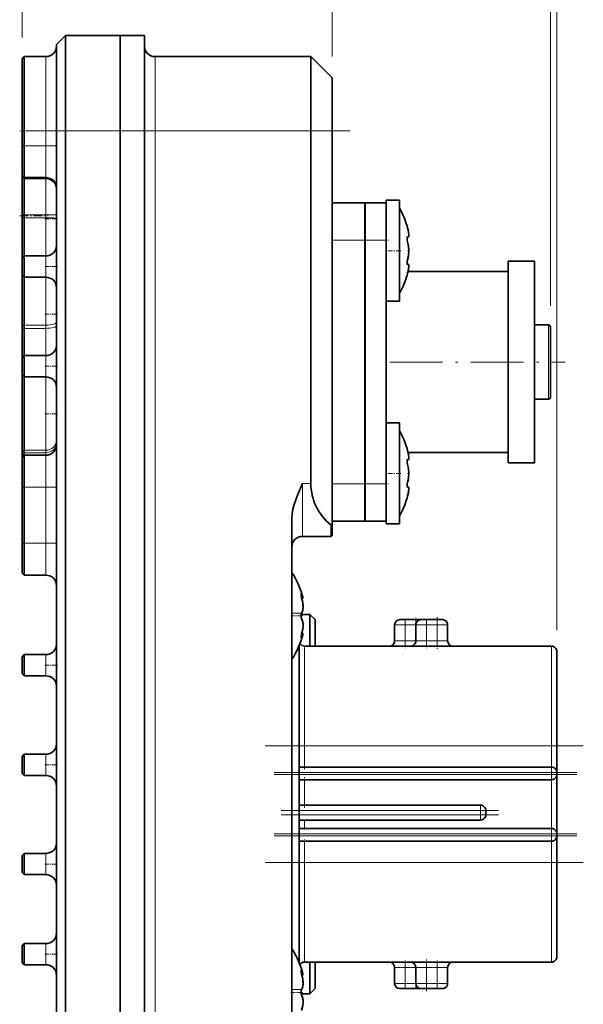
# Model space of a CAD drawing. Extents: x 5 to 415, y 5 to 296.
# Tile 31 of 46: x 240 to 293, y 147 to 240. Entities that reach past the tile are written whole.
import ezdxf

# ---------------------------------------------------------------- set-up
doc = ezdxf.new("R2010")
doc.units = 0
doc.linetypes.add('DASHDOT', pattern=[18.5, 12, -3, 0.5, -3])

msp = doc.modelspace()

# ---------------------------------------------------------------- linework, layer by layer
at = {"color": 7, "lineweight": 13}
for p, q in [((239.974915, 238.523941), (239.974915, 270.39209)), ((290.424896, 182.623947), (290.424896, 270.39209)), ((239.974915, 238.523941), (239.974915, 258.985382)), ((289.824921, 213.223938), (289.824921, 258.985382)), ((252.524902, 229.723938), (252.524902, 84.223946)), ((289.924896, 171.723938), (266.624908, 171.723938)), ((289.924896, 169.223938), (266.124908, 169.223938)), ((266.124908, 169.023941), (289.924896, 169.023941)), ((289.924896, 163.42395), (266.124908, 163.42395)), ((266.124908, 163.223938), (289.924896, 163.223938)), ((289.924896, 160.723938), (266.624908, 160.723938))]:
    msp.add_line(p, q, dxfattribs=at)
at = {"color": 7, "lineweight": 13, "ltscale": 0.249182}
msp.add_line((239.974915, 238.523941), (239.974915, 248.491211), dxfattribs=at)
at = {"color": 7, "lineweight": 13, "ltscale": 0.294182}
msp.add_line((269.224915, 236.723938), (269.224915, 248.491211), dxfattribs=at)
at = {"color": 7, "lineweight": 35, "ltscale": 0.030052}
msp.add_line((244.074905, 238.723938), (243.224915, 237.873947), dxfattribs=at)
at = {"color": 7, "lineweight": 35, "ltscale": 0.12875}
msp.add_line((249.224915, 238.723938), (244.074905, 238.723938), dxfattribs=at)
at = {"color": 7, "lineweight": 35, "ltscale": 0.225}
for p, q in [((244.074905, 238.723938), (244.074905, 229.723938)), ((249.224915, 238.723938), (249.224915, 229.723938)), ((249.224915, 238.723938), (249.224915, 229.723938)), ((251.524902, 238.723938), (251.524902, 229.723938))]:
    msp.add_line(p, q, dxfattribs=at)
at = {"color": 7, "lineweight": 35, "ltscale": 0.0575}
msp.add_line((249.224915, 238.723938), (251.524902, 238.723938), dxfattribs=at)
at = {"color": 7, "lineweight": 35, "ltscale": 0.20375}
msp.add_line((243.224915, 237.873947), (243.224915, 229.723938), dxfattribs=at)
at = {"color": 7, "lineweight": 35, "ltscale": 0.007071}
for p, q in [((239.974915, 236.523941), (240.174911, 236.723938)), ((239.974915, 225.523941), (240.174911, 225.323944)), ((239.974915, 225.42395), (240.174911, 225.223938)), ((239.974915, 217.723938), (240.174911, 217.92395)), ((239.974915, 216.123947), (240.174911, 215.92395)), ((239.974915, 208.323944), (240.174911, 208.523941)), ((239.974915, 206.723938), (240.174911, 206.523941)), ((239.974915, 198.92395), (240.174911, 199.123947)), ((239.974915, 188.023941), (240.174911, 187.823944)), ((239.974915, 180.123947), (240.174911, 180.323944)), ((239.974915, 178.523941), (240.174911, 178.323944)), ((239.974915, 170.723938), (240.174911, 170.92395)), ((239.974915, 169.123947), (240.174911, 168.92395)), ((239.974915, 161.373947), (240.174911, 161.573944)), ((239.974915, 159.773941), (240.174911, 159.573944)), ((239.974915, 152.873947), (240.174911, 153.073944)), ((239.974915, 151.273941), (240.174911, 151.073944))]:
    msp.add_line(p, q, dxfattribs=at)
at = {"color": 7, "lineweight": 35, "ltscale": 0.17}
msp.add_line((239.974915, 236.523941), (239.974915, 229.723938), dxfattribs=at)
at = {"color": 7, "lineweight": 35, "ltscale": 0.05125}
for p, q in [((242.224915, 236.723938), (240.174911, 236.723938)), ((240.174911, 225.323944), (242.224915, 225.323944)), ((242.224915, 225.223938), (240.174911, 225.223938)), ((240.174911, 217.92395), (242.224915, 217.92395)), ((240.174911, 215.92395), (242.224915, 215.92395)), ((240.174911, 208.523941), (242.224915, 208.523941)), ((240.174911, 206.523941), (242.224915, 206.523941)), ((240.174911, 199.123947), (242.224915, 199.123947)), ((240.174911, 187.823944), (242.224915, 187.823944)), ((240.174911, 180.323944), (242.224915, 180.323944)), ((240.174911, 178.323944), (242.224915, 178.323944)), ((240.174911, 170.92395), (242.224915, 170.92395)), ((240.174911, 168.92395), (242.224915, 168.92395)), ((240.174911, 161.573944), (242.224915, 161.573944)), ((240.174911, 159.573944), (242.224915, 159.573944)), ((240.174911, 153.073944), (242.224915, 153.073944)), ((240.174911, 151.073944), (242.224915, 151.073944))]:
    msp.add_line(p, q, dxfattribs=at)
at = {"color": 7, "lineweight": 35, "ltscale": 0.175}
for p, q in [((240.174911, 236.723938), (240.174911, 229.723938)), ((267.224915, 236.723938), (267.224915, 229.723938))]:
    msp.add_line(p, q, dxfattribs=at)
at = {"color": 7, "lineweight": 13, "ltscale": 0.175}
for p, q in [((242.224915, 236.723938), (242.224915, 229.723938)), ((252.524902, 236.723938), (252.524902, 229.723938))]:
    msp.add_line(p, q, dxfattribs=at)
at = {"color": 7, "lineweight": 35, "ltscale": 0.3675}
msp.add_line((267.224915, 236.723938), (252.524902, 236.723938), dxfattribs=at)
at = {"color": 7, "lineweight": 35, "ltscale": 0.070711}
msp.add_line((269.224915, 234.723938), (267.224915, 236.723938), dxfattribs=at)
at = {"color": 7, "lineweight": 35, "ltscale": 0.125}
msp.add_line((269.224915, 234.723938), (269.224915, 229.723938), dxfattribs=at)
at = {"color": 7, "linetype": 'DASHDOT', "lineweight": 13, "ltscale": 0.0675}
for p, q in [((242.449905, 229.723938), (239.749908, 229.723938)), ((239.749908, 221.723938), (242.449905, 221.723938))]:
    msp.add_line(p, q, dxfattribs=at)
at = {"color": 7, "lineweight": 13, "ltscale": 0.005}
for p, q in [((239.974915, 229.723938), (240.174911, 229.723938)), ((239.974915, 228.323944), (240.174911, 228.323944)), ((239.974915, 221.790314), (240.174911, 221.79213)), ((239.974915, 196.123947), (240.174911, 196.123947)), ((239.974915, 190.823944), (240.174911, 190.823944)), ((289.924896, 169.023941), (289.924896, 169.223938)), ((289.924896, 163.223938), (289.924896, 163.42395))]:
    msp.add_line(p, q, dxfattribs=at)
at = {"color": 7, "lineweight": 35, "ltscale": 0.035}
for p, q in [((239.974915, 228.323944), (239.974915, 229.723938)), ((240.174911, 228.323944), (240.174911, 229.723938))]:
    msp.add_line(p, q, dxfattribs=at)
at = {"color": 7, "lineweight": 13, "ltscale": 0.05125}
for p, q in [((242.224915, 229.723938), (240.174911, 229.723938)), ((240.174911, 228.323944), (242.224915, 228.323944)), ((242.224915, 225.282776), (240.174911, 225.282776)), ((242.224915, 221.79213), (240.174911, 221.79213)), ((242.224915, 221.519394), (240.174911, 221.519394)), ((242.224915, 211.407822), (240.174911, 211.407822)), ((240.174911, 211.098145), (242.224915, 211.098145)), ((240.174911, 199.606293), (242.224915, 199.606293)), ((240.174911, 199.371002), (242.224915, 199.371002)), ((240.174911, 196.123947), (242.224915, 196.123947)), ((240.174911, 190.823944), (242.224915, 190.823944))]:
    msp.add_line(p, q, dxfattribs=at)
at = {"color": 7, "lineweight": 13, "ltscale": 0.035}
msp.add_line((242.224915, 229.723938), (242.224915, 228.323944), dxfattribs=at)
at = {"color": 7, "lineweight": 13, "ltscale": 0.025}
for p, q in [((242.224915, 229.723938), (243.224915, 229.723938)), ((252.524902, 229.723938), (251.524902, 229.723938)), ((242.224915, 228.323944), (243.224915, 228.323944)), ((242.224915, 217.92395), (242.224915, 216.92395)), ((242.224915, 216.92395), (242.224915, 215.92395)), ((242.224915, 208.523941), (242.224915, 207.523941)), ((242.224915, 207.523941), (242.224915, 206.523941)), ((242.224915, 196.123947), (243.224915, 196.123947)), ((242.224915, 190.823944), (243.224915, 190.823944)), ((276.124908, 183.123947), (275.124908, 183.123947)), ((276.124908, 183.123947), (277.124908, 183.123947)), ((278.124908, 183.123947), (277.124908, 183.123947)), ((278.124908, 183.123947), (279.124908, 183.123947)), ((280.124908, 183.123947), (279.124908, 183.123947)), ((276.124908, 181.623947), (275.124908, 181.623947)), ((276.124908, 181.623947), (277.124908, 181.623947)), ((278.124908, 181.623947), (277.124908, 181.623947)), ((278.124908, 181.623947), (279.124908, 181.623947)), ((280.124908, 181.623947), (279.124908, 181.623947)), ((242.224915, 180.323944), (242.224915, 179.323944)), ((242.224915, 179.323944), (242.224915, 178.323944)), ((242.224915, 170.92395), (242.224915, 169.92395)), ((242.224915, 169.92395), (242.224915, 168.92395)), ((242.224915, 161.573944), (242.224915, 160.573944)), ((242.224915, 160.573944), (242.224915, 159.573944)), ((242.224915, 153.073944), (242.224915, 152.073944)), ((242.224915, 152.073944), (242.224915, 151.073944)), ((275.124908, 150.823944), (276.124908, 150.823944)), ((277.124908, 150.823944), (276.124908, 150.823944)), ((277.124908, 150.823944), (278.124908, 150.823944)), ((279.124908, 150.823944), (278.124908, 150.823944)), ((279.124908, 150.823944), (280.124908, 150.823944)), ((275.124908, 149.323944), (276.124908, 149.323944)), ((277.124908, 149.323944), (276.124908, 149.323944)), ((277.124908, 149.323944), (278.124908, 149.323944)), ((279.124908, 149.323944), (278.124908, 149.323944)), ((279.124908, 149.323944), (280.124908, 149.323944))]:
    msp.add_line(p, q, dxfattribs=at)
at = {"color": 7, "linetype": 'DASHDOT', "lineweight": 13, "ltscale": 0.249}
msp.add_line((252.354904, 229.723938), (242.394913, 229.723938), dxfattribs=at)
at = {"color": 7, "lineweight": 35}
for p, q in [((243.224915, 229.723938), (243.224915, 84.223946)), ((244.074905, 229.723938), (244.074905, 84.223946)), ((249.224915, 84.223946), (249.224915, 229.723938)), ((249.224915, 84.223946), (249.224915, 229.723938)), ((251.524902, 84.223946), (251.524902, 229.723938)), ((267.224915, 196.473938), (267.224915, 229.723938)), ((269.224915, 192.59967), (269.224915, 229.723938)), ((272.324921, 196.42395), (272.324921, 219.42395)), ((272.3349, 196.42395), (272.3349, 219.42395)), ((265.424896, 139.290573), (265.424896, 193.157318)), ((289.924896, 181.123947), (266.624908, 181.123947)), ((289.924896, 169.723938), (266.124908, 169.723938)), ((266.124908, 168.523941), (289.924896, 168.523941)), ((289.924896, 163.92395), (266.124908, 163.92395)), ((266.124908, 162.723938), (289.924896, 162.723938)), ((289.924896, 151.323944), (266.624908, 151.323944))]:
    msp.add_line(p, q, dxfattribs=at)
at = {"color": 7, "lineweight": 13, "ltscale": 0.02125}
msp.add_line((244.074905, 229.723938), (243.224915, 229.723938), dxfattribs=at)
at = {"color": 7, "lineweight": 13, "ltscale": 0.12875}
msp.add_line((249.224915, 229.723938), (244.074905, 229.723938), dxfattribs=at)
at = {"color": 7, "lineweight": 13, "ltscale": 0.0575}
msp.add_line((249.224915, 229.723938), (251.524902, 229.723938), dxfattribs=at)
at = {"color": 7, "linetype": 'DASHDOT', "lineweight": 13}
for p, q in [((270.894958, 229.723938), (250.854355, 229.723938)), ((292.924896, 171.723938), (262.924896, 171.723938)), ((292.304962, 169.223938), (263.744354, 169.223938)), ((263.744904, 169.023941), (292.304901, 169.023941)), ((284.934967, 165.623947), (264.414368, 165.623947)), ((264.414917, 165.223938), (284.934906, 165.223938)), ((292.304962, 163.42395), (263.744354, 163.42395)), ((263.744904, 163.223938), (292.304901, 163.223938)), ((292.924896, 160.723938), (262.924927, 160.723938))]:
    msp.add_line(p, q, dxfattribs=at)
at = {"color": 7, "lineweight": 13, "ltscale": 0.3675}
msp.add_line((267.224915, 229.723938), (252.524902, 229.723938), dxfattribs=at)
at = {"color": 7, "lineweight": 13, "ltscale": 0.05}
for p, q in [((269.224915, 229.723938), (267.224915, 229.723938)), ((272.3349, 219.42395), (274.3349, 219.42395)), ((272.3349, 196.42395), (274.3349, 196.42395)), ((266.624908, 169.723938), (266.624908, 171.723938)), ((289.924896, 171.723938), (289.924896, 169.723938)), ((266.624908, 160.723938), (266.624908, 162.723938)), ((289.924896, 162.723938), (289.924896, 160.723938))]:
    msp.add_line(p, q, dxfattribs=at)
at = {"color": 7, "linetype": 'DASHDOT', "lineweight": 13, "ltscale": 0.006}
for p, q in [((239.95491, 228.323944), (240.194916, 228.323944)), ((239.95491, 216.92395), (240.194916, 216.92395)), ((239.95491, 207.523941), (240.194916, 207.523941)), ((239.95491, 196.123947), (240.194916, 196.123947)), ((239.95491, 190.823944), (240.194916, 190.823944)), ((239.95491, 179.323944), (240.194916, 179.323944)), ((239.95491, 169.92395), (240.194916, 169.92395)), ((239.95491, 160.573944), (240.194916, 160.573944)), ((239.95491, 152.073944), (240.194916, 152.073944))]:
    msp.add_line(p, q, dxfattribs=at)
at = {"color": 7, "lineweight": 35, "ltscale": 0.07}
for p, q in [((239.974915, 228.323944), (239.974915, 225.523941)), ((239.974915, 198.92395), (239.974915, 196.123947)), ((239.974915, 190.823944), (239.974915, 188.023941))]:
    msp.add_line(p, q, dxfattribs=at)
at = {"color": 7, "lineweight": 35, "ltscale": 0.075}
for p, q in [((240.174911, 228.323944), (240.174911, 225.323944)), ((240.174911, 199.123947), (240.174911, 196.123947)), ((240.174911, 190.823944), (240.174911, 187.823944)), ((267.124908, 184.123947), (267.124908, 181.123947)), ((267.124908, 151.323944), (267.124908, 148.323944))]:
    msp.add_line(p, q, dxfattribs=at)
at = {"color": 7, "lineweight": 13, "ltscale": 0.075}
for p, q in [((242.224915, 228.323944), (242.224915, 225.323944)), ((242.224915, 199.123947), (242.224915, 196.123947)), ((242.224915, 190.823944), (242.224915, 187.823944))]:
    msp.add_line(p, q, dxfattribs=at)
at = {"color": 7, "lineweight": 35, "ltscale": 0.001088}
msp.add_line((239.974915, 225.523941), (239.974915, 225.480408), dxfattribs=at)
at = {"color": 7, "lineweight": 13, "ltscale": 0.007029}
msp.add_line((239.974915, 225.480408), (240.174911, 225.282776), dxfattribs=at)
at = {"color": 7, "lineweight": 35, "ltscale": 0.001411}
msp.add_line((239.974915, 225.480408), (239.974915, 225.42395), dxfattribs=at)
at = {"color": 7, "lineweight": 35, "ltscale": 0.090854}
msp.add_line((239.974915, 225.424454), (239.974915, 221.790314), dxfattribs=at)
at = {"color": 7, "lineweight": 35, "ltscale": 0.001029}
msp.add_line((240.174911, 225.323944), (240.174911, 225.282776), dxfattribs=at)
at = {"color": 7, "lineweight": 35, "ltscale": 0.001471}
msp.add_line((240.174911, 225.282776), (240.174911, 225.223938), dxfattribs=at)
at = {"color": 7, "lineweight": 35, "ltscale": 0.085795}
msp.add_line((240.174911, 225.223938), (240.174911, 221.79213), dxfattribs=at)
at = {"color": 7, "lineweight": 13, "ltscale": 0.001029}
msp.add_line((242.224915, 225.323944), (242.224915, 225.282776), dxfattribs=at)
at = {"color": 7, "lineweight": 13, "ltscale": 0.001471}
msp.add_line((242.224915, 225.282776), (242.224915, 225.223938), dxfattribs=at)
at = {"color": 7, "lineweight": 13, "ltscale": 0.08579}
msp.add_line((242.224915, 225.22374), (242.224915, 221.79213), dxfattribs=at)
at = {"color": 7, "lineweight": 35, "ltscale": 0.0775}
for p, q in [((269.224915, 222.92395), (272.324921, 222.92395)), ((269.224915, 192.92395), (272.324921, 192.92395))]:
    msp.add_line(p, q, dxfattribs=at)
at = {"color": 7, "lineweight": 35, "ltscale": 0.0875}
for p, q in [((272.324921, 219.42395), (272.324921, 222.92395)), ((272.3349, 219.42395), (272.3349, 222.92395)), ((272.324921, 192.92395), (272.324921, 196.42395)), ((272.3349, 192.92395), (272.3349, 196.42395))]:
    msp.add_line(p, q, dxfattribs=at)
at = {"color": 7, "lineweight": 35, "ltscale": 0.05}
for p, q in [((272.3349, 222.92395), (274.3349, 222.92395)), ((272.3349, 192.92395), (274.3349, 192.92395))]:
    msp.add_line(p, q, dxfattribs=at)
at = {"color": 7, "lineweight": 35, "ltscale": 0.155879}
msp.add_line((274.3349, 223.17395), (274.3349, 216.938782), dxfattribs=at)
at = {"color": 7, "lineweight": 35, "ltscale": 0.03125}
for p, q in [((275.5849, 223.17395), (274.3349, 223.17395)), ((275.5849, 213.67395), (274.3349, 213.67395)), ((275.5849, 202.17395), (274.3349, 202.17395)), ((275.5849, 192.67395), (274.3349, 192.67395))]:
    msp.add_line(p, q, dxfattribs=at)
at = {"color": 7, "lineweight": 35, "ltscale": 0.071309}
msp.add_line((274.3349, 220.071594), (274.3349, 222.92395), dxfattribs=at)
at = {"color": 7, "lineweight": 35, "ltscale": 0.222963}
for p, q in [((275.5849, 223.17395), (275.5849, 214.255432)), ((275.5849, 202.17395), (275.5849, 193.255432))]:
    msp.add_line(p, q, dxfattribs=at)
at = {"color": 7, "linetype": 'DASHDOT', "lineweight": 13, "ltscale": 0.006015}
for p, q in [((240.194962, 221.823944), (239.954361, 221.823944)), ((240.194962, 221.42395), (239.954361, 221.42395)), ((240.194962, 212.42395), (239.954361, 212.42395)), ((240.194962, 203.023941), (239.954361, 203.023941))]:
    msp.add_line(p, q, dxfattribs=at)
at = {"color": 7, "lineweight": 35, "ltscale": 0.006636}
msp.add_line((239.974915, 221.790314), (239.974915, 221.524857), dxfattribs=at)
at = {"color": 7, "lineweight": 13, "ltscale": 0.005002}
msp.add_line((239.974915, 221.524857), (240.174911, 221.519394), dxfattribs=at)
at = {"color": 7, "lineweight": 35, "ltscale": 0.095023}
msp.add_line((239.974915, 221.524857), (239.974915, 217.723938), dxfattribs=at)
at = {"color": 7, "lineweight": 35, "ltscale": 0.006818}
msp.add_line((240.174911, 221.79213), (240.174911, 221.519394), dxfattribs=at)
at = {"color": 7, "lineweight": 35, "ltscale": 0.089886}
msp.add_line((240.174911, 221.519394), (240.174911, 217.92395), dxfattribs=at)
at = {"color": 7, "linetype": 'DASHDOT', "lineweight": 13, "ltscale": 0.03}
for p, q in [((242.124908, 221.42395), (243.324905, 221.42395)), ((242.124908, 216.92395), (243.324905, 216.92395)), ((242.124908, 212.42395), (243.324905, 212.42395)), ((242.124908, 207.523941), (243.324905, 207.523941)), ((242.124908, 203.023941), (243.324905, 203.023941)), ((276.024902, 183.123947), (277.224915, 183.123947)), ((278.024902, 183.123947), (279.224915, 183.123947)), ((276.024902, 181.623947), (277.224915, 181.623947)), ((278.024902, 181.623947), (279.224915, 181.623947)), ((242.124908, 179.323944), (243.324905, 179.323944)), ((242.124908, 169.92395), (243.324905, 169.92395)), ((242.124908, 160.573944), (243.324905, 160.573944)), ((242.124908, 152.073944), (243.324905, 152.073944))]:
    msp.add_line(p, q, dxfattribs=at)
at = {"color": 7, "lineweight": 13, "ltscale": 0.006818}
msp.add_line((242.224915, 221.79213), (242.224915, 221.519394), dxfattribs=at)
at = {"color": 7, "lineweight": 13, "ltscale": 0.089886}
msp.add_line((242.224915, 221.519394), (242.224915, 217.92395), dxfattribs=at)
at = {"color": 7, "lineweight": 35, "ltscale": 0.005037}
for p, q in [((276.292603, 220.76297), (276.343903, 220.568146)), ((276.292603, 199.76297), (276.343903, 199.568146))]:
    msp.add_line(p, q, dxfattribs=at)
at = {"color": 7, "lineweight": 35, "ltscale": 0.002418}
for p, q in [((276.343903, 220.568146), (276.319336, 220.661682)), ((276.343903, 199.568146), (276.319336, 199.661682))]:
    msp.add_line(p, q, dxfattribs=at)
at = {"color": 7, "lineweight": 13, "ltscale": 0.0775}
for p, q in [((269.224915, 219.42395), (272.324921, 219.42395)), ((269.224915, 196.42395), (272.324921, 196.42395))]:
    msp.add_line(p, q, dxfattribs=at)
at = {"color": 7, "linetype": 'DASHDOT', "lineweight": 13, "ltscale": 0.06}
for p, q in [((272.134918, 219.42395), (274.534912, 219.42395)), ((272.134918, 196.42395), (274.534912, 196.42395)), ((277.124908, 181.42395), (277.124908, 183.823944)), ((266.624908, 169.523941), (266.624908, 171.92395)), ((266.624908, 160.523941), (266.624908, 162.92395))]:
    msp.add_line(p, q, dxfattribs=at)
at = {"color": 7, "linetype": 'DASHDOT', "lineweight": 13, "ltscale": 0.001765}
for p, q in [((276.279205, 219.453461), (276.349792, 219.453461)), ((276.279205, 198.453461), (276.349792, 198.453461))]:
    msp.add_line(p, q, dxfattribs=at)
at = {"color": 7, "lineweight": 35, "ltscale": 0.002478}
for p, q in [((276.303223, 219.698395), (276.402344, 219.698395)), ((276.303223, 217.14949), (276.402344, 217.14949)), ((276.303223, 198.698395), (276.402344, 198.698395)), ((276.303223, 196.14949), (276.402344, 196.14949))]:
    msp.add_line(p, q, dxfattribs=at)
at = {"color": 7, "lineweight": 13, "ltscale": 0.000671}
for p, q in [((276.317047, 219.727036), (276.343903, 219.727036)), ((276.317047, 217.12085), (276.343903, 217.12085)), ((276.317047, 198.727036), (276.343903, 198.727036)), ((276.317047, 196.12085), (276.343903, 196.12085))]:
    msp.add_line(p, q, dxfattribs=at)
at = {"color": 7, "linetype": 'DASHDOT', "lineweight": 13, "ltscale": 0.037515}
for p, q in [((275.709961, 218.42395), (274.209351, 218.42395)), ((275.709961, 197.42395), (274.209351, 197.42395))]:
    msp.add_line(p, q, dxfattribs=at)
at = {"color": 7, "linetype": 'DASHDOT', "lineweight": 13, "ltscale": 0.004015}
for p, q in [((276.330536, 218.42395), (276.49115, 218.42395)), ((276.330536, 197.42395), (276.49115, 197.42395))]:
    msp.add_line(p, q, dxfattribs=at)
at = {"color": 7, "lineweight": 35, "ltscale": 0.02}
for p, q in [((239.974915, 217.723938), (239.974915, 216.92395)), ((239.974915, 216.92395), (239.974915, 216.123947)), ((239.974915, 208.323944), (239.974915, 207.523941)), ((239.974915, 207.523941), (239.974915, 206.723938)), ((239.974915, 180.123947), (239.974915, 179.323944)), ((239.974915, 179.323944), (239.974915, 178.523941)), ((239.974915, 170.723938), (239.974915, 169.92395)), ((239.974915, 169.92395), (239.974915, 169.123947)), ((239.974915, 161.373947), (239.974915, 160.573944)), ((239.974915, 160.573944), (239.974915, 159.773941)), ((239.974915, 152.873947), (239.974915, 152.073944)), ((239.974915, 152.073944), (239.974915, 151.273941))]:
    msp.add_line(p, q, dxfattribs=at)
at = {"color": 7, "lineweight": 35, "ltscale": 0.025}
for p, q in [((240.174911, 217.92395), (240.174911, 216.92395)), ((240.174911, 216.92395), (240.174911, 215.92395)), ((240.174911, 208.523941), (240.174911, 207.523941)), ((240.174911, 207.523941), (240.174911, 206.523941)), ((276.124908, 183.623947), (277.124908, 183.623947)), ((278.124908, 183.623947), (279.124908, 183.623947)), ((240.174911, 180.323944), (240.174911, 179.323944)), ((240.174911, 179.323944), (240.174911, 178.323944)), ((240.174911, 170.92395), (240.174911, 169.92395)), ((240.174911, 169.92395), (240.174911, 168.92395)), ((240.174911, 161.573944), (240.174911, 160.573944)), ((240.174911, 160.573944), (240.174911, 159.573944)), ((240.174911, 153.073944), (240.174911, 152.073944)), ((240.174911, 152.073944), (240.174911, 151.073944)), ((277.124908, 148.823944), (276.124908, 148.823944)), ((279.124908, 148.823944), (278.124908, 148.823944))]:
    msp.add_line(p, q, dxfattribs=at)
at = {"color": 7, "linetype": 'DASHDOT', "lineweight": 13, "ltscale": 0.001815}
for p, q in [((276.277374, 217.39444), (276.349976, 217.39444)), ((276.277374, 196.39444), (276.349976, 196.39444))]:
    msp.add_line(p, q, dxfattribs=at)
at = {"color": 7, "lineweight": 35, "ltscale": 0.029074}
for p, q in [((285.824921, 216.260986), (285.824921, 217.42395)), ((288.324921, 216.260986), (288.324921, 217.42395))]:
    msp.add_line(p, q, dxfattribs=at)
at = {"color": 7, "lineweight": 35, "ltscale": 0.0625}
for p, q in [((285.824921, 217.42395), (288.324921, 217.42395)), ((285.824921, 198.42395), (288.324921, 198.42395)), ((267.624908, 183.623947), (267.624908, 181.123947)), ((290.424896, 171.723938), (290.424896, 169.223938)), ((290.424896, 163.223938), (290.424896, 160.723938)), ((267.624908, 151.323944), (267.624908, 148.823944))]:
    msp.add_line(p, q, dxfattribs=at)
at = {"color": 7, "lineweight": 35, "ltscale": 0.450552}
msp.add_line((274.3349, 198.921158), (274.3349, 216.943253), dxfattribs=at)
at = {"color": 7, "lineweight": 35, "ltscale": 0.002479}
for p, q in [((276.303223, 217.14949), (276.402374, 217.14949)), ((276.303223, 196.14949), (276.402374, 196.14949))]:
    msp.add_line(p, q, dxfattribs=at)
at = {"color": 7, "lineweight": 35, "ltscale": 0.235985}
for p, q in [((276.385529, 216.448944), (285.824921, 216.448944)), ((276.385529, 199.398941), (285.824921, 199.398941))]:
    msp.add_line(p, q, dxfattribs=at)
at = {"color": 7, "lineweight": 35, "ltscale": 0.119355}
msp.add_line((239.974915, 216.123947), (239.974915, 211.349747), dxfattribs=at)
at = {"color": 7, "lineweight": 35, "ltscale": 0.112903}
msp.add_line((240.174911, 215.92395), (240.174911, 211.407822), dxfattribs=at)
at = {"color": 7, "lineweight": 13, "ltscale": 0.112903}
msp.add_line((242.224915, 215.92395), (242.224915, 211.407822), dxfattribs=at)
at = {"color": 7, "linetype": 'DASHDOT', "lineweight": 13, "ltscale": 0.001538}
for p, q in [((276.287506, 216.364914), (276.34903, 216.364914)), ((276.287506, 195.364914), (276.34903, 195.364914))]:
    msp.add_line(p, q, dxfattribs=at)
at = {"color": 7, "lineweight": 35, "ltscale": 0.005034}
for p, q in [((276.343903, 216.279739), (276.292633, 216.085022)), ((276.343903, 195.279739), (276.292633, 195.085022))]:
    msp.add_line(p, q, dxfattribs=at)
at = {"color": 7, "lineweight": 35, "ltscale": 0.445926}
for p, q in [((285.824921, 198.42395), (285.824921, 216.260986)), ((288.324921, 198.42395), (288.324921, 216.260986))]:
    msp.add_line(p, q, dxfattribs=at)
at = {"color": 7, "lineweight": 35, "ltscale": 0.014537}
for p, q in [((275.5849, 214.255432), (275.5849, 213.67395)), ((275.5849, 193.255432), (275.5849, 192.67395))]:
    msp.add_line(p, q, dxfattribs=at)
at = {"color": 7, "lineweight": 13, "ltscale": 0.005206}
msp.add_line((239.974915, 211.349747), (240.174911, 211.407822), dxfattribs=at)
at = {"color": 7, "lineweight": 35, "ltscale": 0.007613}
msp.add_line((239.974915, 211.349747), (239.974915, 211.045242), dxfattribs=at)
at = {"color": 7, "lineweight": 13, "ltscale": 0.005172}
msp.add_line((239.974915, 211.045242), (240.174911, 211.098145), dxfattribs=at)
at = {"color": 7, "lineweight": 35, "ltscale": 0.068032}
msp.add_line((239.974915, 211.045242), (239.974915, 208.323944), dxfattribs=at)
at = {"color": 7, "lineweight": 35, "ltscale": 0.007742}
msp.add_line((240.174911, 211.407822), (240.174911, 211.098145), dxfattribs=at)
at = {"color": 7, "lineweight": 35, "ltscale": 0.064355}
msp.add_line((240.174911, 211.098145), (240.174911, 208.523941), dxfattribs=at)
at = {"color": 7, "lineweight": 13, "ltscale": 0.007742}
msp.add_line((242.224915, 211.407822), (242.224915, 211.098145), dxfattribs=at)
at = {"color": 7, "lineweight": 13, "ltscale": 0.064355}
msp.add_line((242.224915, 211.098145), (242.224915, 208.523941), dxfattribs=at)
at = {"color": 7, "lineweight": 35, "ltscale": 0.0325}
for p, q in [((289.624908, 211.42395), (288.324921, 211.42395)), ((289.624908, 204.42395), (288.324921, 204.42395))]:
    msp.add_line(p, q, dxfattribs=at)
at = {"color": 7, "lineweight": 13, "ltscale": 0.164289}
msp.add_line((289.624908, 211.42395), (289.624908, 204.852402), dxfattribs=at)
at = {"color": 7, "lineweight": 35, "ltscale": 0.1549}
msp.add_line((289.824921, 211.223938), (289.824921, 205.027924), dxfattribs=at)
at = {"color": 7, "linetype": 'DASHDOT', "lineweight": 13, "ltscale": 0.413086}
msp.add_line((274.678436, 207.92395), (291.201874, 207.92395), dxfattribs=at)
at = {"color": 7, "lineweight": 35, "ltscale": 0.182823}
msp.add_line((239.974915, 206.723938), (239.974915, 199.411011), dxfattribs=at)
at = {"color": 7, "lineweight": 35, "ltscale": 0.172941}
msp.add_line((240.174911, 206.523941), (240.174911, 199.606293), dxfattribs=at)
at = {"color": 7, "lineweight": 13, "ltscale": 0.172941}
msp.add_line((242.224915, 206.523941), (242.224915, 199.606293), dxfattribs=at)
at = {"color": 7, "lineweight": 13, "ltscale": 0.010711}
msp.add_line((289.624908, 204.852402), (289.624908, 204.42395), dxfattribs=at)
at = {"color": 7, "lineweight": 35, "ltscale": 0.010099}
msp.add_line((289.824921, 205.027924), (289.824921, 204.623947), dxfattribs=at)
at = {"color": 7, "lineweight": 13, "ltscale": 0.006988}
msp.add_line((239.974915, 199.411011), (240.174911, 199.606293), dxfattribs=at)
at = {"color": 7, "lineweight": 35, "ltscale": 0.005647}
msp.add_line((239.974915, 199.411011), (239.974915, 199.18512), dxfattribs=at)
at = {"color": 7, "lineweight": 13, "ltscale": 0.006826}
msp.add_line((239.974915, 199.18512), (240.174911, 199.371002), dxfattribs=at)
at = {"color": 7, "lineweight": 35, "ltscale": 0.006529}
msp.add_line((239.974915, 199.18512), (239.974915, 198.92395), dxfattribs=at)
at = {"color": 7, "lineweight": 35, "ltscale": 0.005882}
msp.add_line((240.174911, 199.606293), (240.174911, 199.371002), dxfattribs=at)
at = {"color": 7, "lineweight": 35, "ltscale": 0.006176}
msp.add_line((240.174911, 199.371002), (240.174911, 199.123947), dxfattribs=at)
at = {"color": 7, "lineweight": 13, "ltscale": 0.005882}
msp.add_line((242.224915, 199.606293), (242.224915, 199.371002), dxfattribs=at)
at = {"color": 7, "lineweight": 13, "ltscale": 0.006176}
msp.add_line((242.224915, 199.371002), (242.224915, 199.123947), dxfattribs=at)
at = {"color": 7, "lineweight": 35, "ltscale": 0.141711}
msp.add_line((274.3349, 198.923889), (274.3349, 193.255432), dxfattribs=at)
at = {"color": 7, "lineweight": 35, "ltscale": 0.1325}
for p, q in [((239.974915, 190.823944), (239.974915, 196.123947)), ((240.174911, 190.823944), (240.174911, 196.123947))]:
    msp.add_line(p, q, dxfattribs=at)
at = {"color": 7, "lineweight": 13, "ltscale": 0.1325}
msp.add_line((242.224915, 196.123947), (242.224915, 190.823944), dxfattribs=at)
at = {"color": 7, "lineweight": 13, "ltscale": 0.125}
msp.add_line((266.424896, 196.473938), (266.424896, 191.473938), dxfattribs=at)
at = {"color": 7, "lineweight": 13, "ltscale": 0.02}
for p, q in [((267.224915, 196.473938), (266.424896, 196.473938)), ((266.624908, 163.92395), (266.624908, 164.723938))]:
    msp.add_line(p, q, dxfattribs=at)
at = {"color": 7, "lineweight": 35, "ltscale": 0.07142}
msp.add_line((274.3349, 192.92395), (274.3349, 195.780746), dxfattribs=at)
at = {"color": 7, "lineweight": 35, "ltscale": 0.002781}
msp.add_line((269.224915, 192.59967), (269.124908, 192.550934), dxfattribs=at)
at = {"color": 7, "lineweight": 35, "ltscale": 0.026925}
msp.add_line((269.124908, 192.550934), (269.124908, 191.473938), dxfattribs=at)
at = {"color": 7, "lineweight": 35, "ltscale": 0.025643}
msp.add_line((269.224915, 192.59967), (269.224915, 191.573944), dxfattribs=at)
at = {"color": 7, "lineweight": 35, "ltscale": 0.007764}
msp.add_line((274.3349, 192.984528), (274.3349, 192.67395), dxfattribs=at)
at = {"color": 7, "lineweight": 35, "ltscale": 0.0675}
msp.add_line((269.124908, 191.473938), (266.424896, 191.473938), dxfattribs=at)
at = {"color": 7, "lineweight": 35, "ltscale": 0.003536}
msp.add_line((269.124908, 191.473938), (269.224915, 191.573944), dxfattribs=at)
at = {"color": 7, "linetype": 'DASHDOT', "lineweight": 13, "ltscale": 0.001805}
for p, q in [((266.282623, 185.757111), (266.354828, 185.757111)), ((266.282623, 150.257111), (266.354828, 150.257111))]:
    msp.add_line(p, q, dxfattribs=at)
at = {"color": 7, "lineweight": 13, "ltscale": 0.001393}
for p, q in [((266.293091, 185.964233), (266.348816, 185.964233)), ((266.293091, 181.983643), (266.348816, 181.983643)), ((266.293091, 150.464233), (266.348816, 150.464233))]:
    msp.add_line(p, q, dxfattribs=at)
at = {"color": 7, "lineweight": 35, "ltscale": 0.008798}
for p, q in [((266.348816, 185.964233), (266.483063, 185.638931)), ((266.483063, 182.30896), (266.348816, 181.983643)), ((266.348816, 150.464233), (266.483063, 150.138931))]:
    msp.add_line(p, q, dxfattribs=at)
at = {"color": 7, "linetype": 'DASHDOT', "lineweight": 13, "ltscale": 0.004452}
for p, q in [((266.333252, 185.431442), (266.511322, 185.431442)), ((266.333252, 149.931427), (266.511322, 149.931427))]:
    msp.add_line(p, q, dxfattribs=at)
at = {"color": 7, "lineweight": 35, "ltscale": 0.00295}
for p, q in [((266.365051, 185.638931), (266.483063, 185.638931)), ((266.365051, 182.30896), (266.483063, 182.30896)), ((266.365051, 150.138931), (266.483063, 150.138931))]:
    msp.add_line(p, q, dxfattribs=at)
at = {"color": 7, "linetype": 'DASHDOT', "lineweight": 13, "ltscale": 0.027717}
for p, q in [((265.33252, 183.973938), (266.441193, 183.973938)), ((265.33252, 148.473938), (266.441193, 148.473938))]:
    msp.add_line(p, q, dxfattribs=at)
at = {"color": 7, "lineweight": 13, "ltscale": 0.023097}
for p, q in [((265.424927, 184.240677), (266.348816, 184.240677)), ((265.424927, 148.740677), (266.348816, 148.740677))]:
    msp.add_line(p, q, dxfattribs=at)
at = {"color": 7, "lineweight": 35, "ltscale": 0.020518}
msp.add_line((267.124908, 184.123947), (266.304169, 184.123947), dxfattribs=at)
at = {"color": 7, "lineweight": 35, "ltscale": 0.017678}
for p, q in [((267.124908, 184.123947), (267.624908, 183.623947)), ((267.124908, 148.323944), (267.624908, 148.823944))]:
    msp.add_line(p, q, dxfattribs=at)
at = {"color": 7, "linetype": 'DASHDOT', "lineweight": 13, "ltscale": 0.075015}
msp.add_line((279.124908, 183.873993), (279.124908, 180.873398), dxfattribs=at)
at = {"color": 7, "lineweight": 35, "ltscale": 0.0375}
for p, q in [((275.124908, 181.623947), (275.124908, 183.123947)), ((277.124908, 181.623947), (277.124908, 183.123947)), ((280.124908, 181.623947), (280.124908, 183.123947)), ((275.124908, 150.823944), (275.124908, 149.323944)), ((277.124908, 150.823944), (277.124908, 149.323944)), ((280.124908, 150.823944), (280.124908, 149.323944))]:
    msp.add_line(p, q, dxfattribs=at)
at = {"color": 7, "lineweight": 35, "ltscale": 0.0125}
for p, q in [((276.124908, 183.623947), (275.624908, 183.623947)), ((277.624908, 183.623947), (277.124908, 183.623947)), ((278.124908, 183.623947), (277.624908, 183.623947)), ((279.624908, 183.623947), (279.124908, 183.623947)), ((275.624908, 148.823944), (276.124908, 148.823944)), ((277.124908, 148.823944), (277.624908, 148.823944)), ((277.624908, 148.823944), (278.124908, 148.823944)), ((279.124908, 148.823944), (279.624908, 148.823944))]:
    msp.add_line(p, q, dxfattribs=at)
at = {"color": 7, "lineweight": 13, "ltscale": 0.0125}
for p, q in [((276.124908, 183.123947), (276.124908, 183.623947)), ((277.124908, 183.123947), (277.124908, 183.623947)), ((278.124908, 183.123947), (278.124908, 183.623947)), ((279.124908, 183.123947), (279.124908, 183.623947)), ((276.124908, 181.123947), (276.124908, 181.623947)), ((278.124908, 181.123947), (278.124908, 181.623947)), ((279.124908, 181.123947), (279.124908, 181.623947)), ((266.624908, 171.723938), (266.124908, 171.723938)), ((289.924896, 171.723938), (290.424896, 171.723938)), ((289.924896, 169.723938), (289.924896, 169.223938)), ((289.924896, 169.223938), (290.424896, 169.223938)), ((290.424896, 169.023941), (289.924896, 169.023941)), ((289.924896, 169.023941), (289.924896, 168.523941)), ((283.224915, 166.123947), (283.224915, 165.623947)), ((283.224915, 165.623947), (283.724915, 165.623947)), ((283.224915, 165.223938), (283.224915, 164.723938)), ((283.724915, 165.223938), (283.224915, 165.223938)), ((289.924896, 163.92395), (289.924896, 163.42395)), ((289.924896, 163.42395), (290.424896, 163.42395)), ((290.424896, 163.223938), (289.924896, 163.223938)), ((289.924896, 163.223938), (289.924896, 162.723938)), ((266.624908, 160.723938), (266.124908, 160.723938)), ((289.924896, 160.723938), (290.424896, 160.723938)), ((276.124908, 151.323944), (276.124908, 150.823944)), ((278.124908, 151.323944), (278.124908, 150.823944)), ((279.124908, 151.323944), (279.124908, 150.823944)), ((276.124908, 149.323944), (276.124908, 148.823944)), ((277.124908, 149.323944), (277.124908, 148.823944)), ((278.124908, 149.323944), (278.124908, 148.823944)), ((279.124908, 149.323944), (279.124908, 148.823944))]:
    msp.add_line(p, q, dxfattribs=at)
at = {"color": 7, "linetype": 'DASHDOT', "lineweight": 13, "ltscale": 0.060015}
for p, q in [((276.124908, 183.32399), (276.124908, 180.923401)), ((278.124908, 183.32399), (278.124908, 180.923401)), ((276.124908, 149.123398), (276.124908, 151.523987)), ((279.124908, 149.123398), (279.124908, 151.523987))]:
    msp.add_line(p, q, dxfattribs=at)
at = {"color": 7, "lineweight": 13, "ltscale": 0.0375}
for p, q in [((276.124908, 181.623947), (276.124908, 183.123947)), ((277.124908, 181.623947), (277.124908, 183.123947)), ((278.124908, 181.623947), (278.124908, 183.123947)), ((279.124908, 181.623947), (279.124908, 183.123947)), ((276.124908, 150.823944), (276.124908, 149.323944)), ((277.124908, 150.823944), (277.124908, 149.323944)), ((278.124908, 150.823944), (278.124908, 149.323944)), ((279.124908, 150.823944), (279.124908, 149.323944))]:
    msp.add_line(p, q, dxfattribs=at)
at = {"color": 7, "linetype": 'DASHDOT', "lineweight": 13, "ltscale": 0.00183}
msp.add_line((266.281738, 182.190781), (266.354919, 182.190781), dxfattribs=at)
at = {"color": 7, "linetype": 'DASHDOT', "lineweight": 13, "ltscale": 0.00443}
msp.add_line((266.334045, 182.516449), (266.51123, 182.516449), dxfattribs=at)
at = {"color": 7, "lineweight": 35, "ltscale": 0.236486}
for p, q in [((266.124908, 171.723938), (266.124908, 181.18338)), ((266.124908, 151.264511), (266.124908, 160.723938))]:
    msp.add_line(p, q, dxfattribs=at)
at = {"color": 7, "lineweight": 13, "ltscale": 0.235}
for p, q in [((266.624908, 181.123947), (266.624908, 171.723938)), ((289.924896, 171.723938), (289.924896, 181.123947)), ((266.624908, 160.723938), (266.624908, 151.323944)), ((289.924896, 151.323944), (289.924896, 160.723938))]:
    msp.add_line(p, q, dxfattribs=at)
at = {"color": 7, "lineweight": 35, "ltscale": 0.2225}
for p, q in [((290.424896, 171.723938), (290.424896, 180.623947)), ((290.424896, 151.823944), (290.424896, 160.723938))]:
    msp.add_line(p, q, dxfattribs=at)
at = {"color": 7, "linetype": 'DASHDOT', "lineweight": 13, "ltscale": 0.330015}
msp.add_line((289.924896, 172.82399), (289.924896, 159.623398), dxfattribs=at)
at = {"color": 7, "lineweight": 13, "ltscale": 0.0175}
for p, q in [((265.424896, 171.723938), (266.124908, 171.723938)), ((265.424927, 160.723938), (266.124908, 160.723938))]:
    msp.add_line(p, q, dxfattribs=at)
at = {"color": 7, "lineweight": 35, "ltscale": 0.275}
msp.add_line((266.124908, 171.723938), (266.124908, 160.723938), dxfattribs=at)
at = {"color": 7, "lineweight": 35, "ltscale": 0.005}
for p, q in [((290.424896, 169.023941), (290.424896, 169.223938)), ((290.424896, 163.223938), (290.424896, 163.42395))]:
    msp.add_line(p, q, dxfattribs=at)
at = {"color": 7, "lineweight": 35, "ltscale": 0.14}
msp.add_line((290.424896, 169.023941), (290.424896, 163.42395), dxfattribs=at)
at = {"color": 7, "linetype": 'DASHDOT', "lineweight": 13, "ltscale": 0.072}
msp.add_line((266.624908, 165.883942), (266.624908, 168.763947), dxfattribs=at)
at = {"color": 7, "lineweight": 13, "ltscale": 0.06}
msp.add_line((266.624908, 166.123947), (266.624908, 168.523941), dxfattribs=at)
at = {"color": 7, "lineweight": 13, "ltscale": 0.115}
msp.add_line((289.924896, 168.523941), (289.924896, 163.92395), dxfattribs=at)
at = {"color": 7, "lineweight": 35, "ltscale": 0.4275}
for p, q in [((283.224915, 166.123947), (266.124908, 166.123947)), ((266.124908, 164.723938), (283.224915, 164.723938))]:
    msp.add_line(p, q, dxfattribs=at)
at = {"color": 7, "lineweight": 13, "ltscale": 0.4275}
for p, q in [((283.224915, 165.623947), (266.124908, 165.623947)), ((266.124908, 165.223938), (283.224915, 165.223938))]:
    msp.add_line(p, q, dxfattribs=at)
at = {"color": 7, "linetype": 'DASHDOT', "lineweight": 13, "ltscale": 0.012}
msp.add_line((283.224915, 165.183945), (283.224915, 165.66394), dxfattribs=at)
at = {"color": 7, "lineweight": 13, "ltscale": 0.01}
msp.add_line((283.224915, 165.223938), (283.224915, 165.623947), dxfattribs=at)
at = {"color": 7, "lineweight": 35, "ltscale": 0.01}
msp.add_line((283.724915, 165.223938), (283.724915, 165.623947), dxfattribs=at)
at = {"color": 7, "linetype": 'DASHDOT', "lineweight": 13, "ltscale": 0.024}
msp.add_line((266.624908, 163.843948), (266.624908, 164.80394), dxfattribs=at)
at = {"color": 7, "linetype": 'DASHDOT', "lineweight": 13, "ltscale": 0.075}
msp.add_line((278.124908, 148.573944), (278.124908, 151.573944), dxfattribs=at)
at = {"color": 7, "linetype": 'DASHDOT', "lineweight": 13, "ltscale": 0.030015}
for p, q in [((277.224945, 150.823944), (276.024353, 150.823944)), ((279.224945, 150.823944), (278.024353, 150.823944)), ((277.224945, 149.323944), (276.024353, 149.323944)), ((279.224945, 149.323944), (278.024353, 149.323944))]:
    msp.add_line(p, q, dxfattribs=at)
at = {"color": 7, "linetype": 'DASHDOT', "lineweight": 13, "ltscale": 0.045015}
msp.add_line((277.124908, 150.973999), (277.124908, 149.173401), dxfattribs=at)
at = {"color": 7, "lineweight": 35, "ltscale": 0.020519}
msp.add_line((267.124908, 148.323944), (266.304138, 148.323944), dxfattribs=at)
at = {"color": 7, "lineweight": 35}
for points in [[(276.402344, 219.698395), (276.427826, 219.708084), (276.441223, 219.725357), (276.454163, 219.760712), (276.463867, 219.863052), (276.419067, 220.241074), (276.343903, 220.568146)], [(276.329498, 219.733459), (276.321777, 219.731232), (276.317322, 219.727631), (276.309875, 219.716553), (276.301605, 219.69252), (276.293213, 219.623123), (276.310669, 219.400436), (276.343903, 219.265045)], [(276.343903, 217.58284), (276.38736, 217.733521), (276.434814, 217.985794), (276.463898, 218.428177), (276.433624, 218.870651), (276.343903, 219.265045)], [(276.463654, 219.886047), (276.457886, 219.779144), (276.447845, 219.739868), (276.430695, 219.710754), (276.418182, 219.701752), (276.402374, 219.698395)], [(276.412537, 218.998413), (276.442902, 218.798004), (276.463715, 218.457306), (276.427856, 217.938263), (276.343903, 217.58284)], [(276.303253, 217.1492), (276.293457, 217.219925), (276.306274, 217.420731), (276.343903, 217.58284)], [(276.343903, 217.58284), (276.301025, 217.382675), (276.29837, 217.171616), (276.311005, 217.129211), (276.320862, 217.117233), (276.329498, 217.114441)], [(276.402344, 217.14949), (276.427826, 217.139801), (276.441223, 217.122528), (276.454163, 217.087173), (276.463867, 216.984833), (276.419067, 216.606827), (276.343903, 216.279739)], [(276.463654, 216.961838), (276.400787, 216.517212), (276.343903, 216.279739)], [(276.463654, 216.961838), (276.457886, 217.068756), (276.447845, 217.108032), (276.430695, 217.137146), (276.418182, 217.146133), (276.402374, 217.14949)], [(276.329498, 198.733459), (276.321777, 198.731232), (276.317322, 198.727631), (276.309875, 198.716553), (276.301605, 198.69252), (276.293213, 198.623123), (276.310669, 198.400436), (276.343903, 198.265045)], [(276.402344, 198.698395), (276.427826, 198.708084), (276.441223, 198.725357), (276.454163, 198.760712), (276.463867, 198.863052), (276.419067, 199.241074), (276.343903, 199.568146)], [(276.463654, 198.886047), (276.457886, 198.779144), (276.447845, 198.739868), (276.430695, 198.710754), (276.418182, 198.701752), (276.402374, 198.698395)], [(276.343903, 196.58284), (276.38736, 196.733521), (276.434814, 196.985794), (276.463898, 197.428177), (276.433624, 197.870651), (276.343903, 198.265045)], [(276.412537, 197.998413), (276.442902, 197.798004), (276.463715, 197.457306), (276.427856, 196.938263), (276.343903, 196.58284)], [(265.424896, 193.157318), (265.453369, 193.607925), (265.527802, 194.046249), (265.643921, 194.500259), (265.947632, 195.366196), (266.424896, 196.473938)], [(276.303253, 196.1492), (276.293457, 196.219925), (276.306274, 196.420731), (276.343903, 196.58284)], [(276.343903, 196.58284), (276.301025, 196.382675), (276.29837, 196.171616), (276.311005, 196.129211), (276.320862, 196.117233), (276.329498, 196.114441)], [(276.402344, 196.14949), (276.427826, 196.139801), (276.441223, 196.122528), (276.454163, 196.087173), (276.463867, 195.984833), (276.419067, 195.606827), (276.343903, 195.279739)], [(276.463654, 195.961838), (276.400787, 195.517212), (276.343903, 195.279739)], [(276.463654, 195.961838), (276.457886, 196.068756), (276.447845, 196.108032), (276.430695, 196.137146), (276.418182, 196.146133), (276.402374, 196.14949)], [(266.302338, 186.037109), (266.299713, 186.036469), (266.297424, 186.034576), (266.294983, 186.030243), (266.291931, 186.015778), (266.307465, 185.868927), (266.348816, 185.69751)], [(266.348816, 185.964233), (266.322601, 186.017517), (266.31308, 186.030426), (266.305481, 186.036407), (266.302338, 186.037109)], [(266.425537, 185.374542), (266.479156, 184.94519), (266.462769, 184.529358), (266.40683, 184.331726), (266.348816, 184.240677)], [(266.348816, 183.707214), (266.327881, 183.741547), (266.302734, 183.831741), (266.291351, 183.988785), (266.321106, 184.189194)], [(266.348816, 184.240677), (266.325317, 184.200317), (266.299316, 184.094604), (266.291687, 183.943924), (266.309784, 183.797485), (266.332275, 183.732208), (266.348816, 183.707214)], [(266.482819, 184.772705), (266.461212, 184.520233), (266.431152, 184.395081), (266.348816, 184.240677)], [(266.348816, 182.250381), (266.450714, 182.723236), (266.482422, 183.085419), (266.468414, 183.380753), (266.410858, 183.607056), (266.348816, 183.707214)], [(266.482819, 183.175186), (266.461212, 183.427658), (266.431152, 183.552811), (266.348816, 183.707214)], [(266.348816, 182.250381), (266.294556, 181.997192), (266.291412, 181.939316), (266.293732, 181.921494), (266.296753, 181.9142), (266.298737, 181.912033), (266.302338, 181.910782)], [(266.302338, 181.910782), (266.305481, 181.911484), (266.31308, 181.91748), (266.322632, 181.93045), (266.348816, 181.983643)], [(266.302338, 150.537109), (266.299713, 150.536469), (266.297424, 150.534576), (266.294983, 150.530243), (266.291931, 150.515778), (266.307465, 150.368927), (266.348816, 150.19751)], [(266.348816, 150.464233), (266.322601, 150.517517), (266.31308, 150.530426), (266.305481, 150.536407), (266.302338, 150.537109)], [(266.425537, 149.874542), (266.479156, 149.44519), (266.462769, 149.029358), (266.40683, 148.831726), (266.348816, 148.740677)], [(266.348816, 148.207214), (266.327881, 148.241547), (266.302734, 148.331741), (266.291351, 148.488785), (266.321106, 148.689194)], [(266.348816, 148.740677), (266.325317, 148.700317), (266.299316, 148.594604), (266.291687, 148.443924), (266.309784, 148.297485), (266.332275, 148.232208), (266.348816, 148.207214)], [(266.482819, 149.272705), (266.461212, 149.020233), (266.431152, 148.895081), (266.348816, 148.740677)], [(266.348816, 146.750381), (266.450714, 147.223236), (266.482422, 147.585419), (266.468414, 147.880753), (266.410858, 148.107056), (266.348816, 148.207214)], [(266.482819, 147.675186), (266.461212, 147.927658), (266.431152, 148.052811), (266.348816, 148.207214)]]:
    msp.add_lwpolyline(points, dxfattribs=at)
for centre, radius, start, end in [((242.224915, 237.723938), 1, 269.999997, 0), ((252.524902, 237.723938), 1, 180.000005, 269.999997), ((242.224915, 224.323944), 1, 0, 90.000003), ((242.224915, 224.223938), 1, 0.000005, 90.000003), ((268.499847, 218.42395), 8.136213, 16.707334, 29.447722), ((276.327789, 219.710648), 0.02293, 45.464147, 85.697195), ((276.415253, 219.796127), 0.098948, 224.076012, 262.480273), ((242.224915, 218.92395), 1, 269.999997, 0), ((276.327789, 217.137238), 0.022935, 274.320283, 314.531858), ((276.415253, 217.051758), 0.098949, 97.518518, 135.923346), ((242.224915, 214.92395), 1, 0, 90.000003), ((268.499847, 218.42395), 8.136213, 330.552278, 343.292666), ((289.624908, 211.223938), 0.2, 0, 90.000003), ((242.224915, 209.523941), 1, 269.999997, 360), ((242.224915, 205.523941), 1, 0, 90.000003), ((289.624908, 204.623947), 0.2, 269.999997, 360), ((268.499847, 197.42395), 8.136213, 16.707334, 29.447722), ((242.224915, 200.123947), 1, 269.999997, 0), ((276.327789, 198.710648), 0.02293, 45.464147, 85.697195), ((276.415253, 198.796127), 0.098948, 224.076012, 262.480273), ((272.224915, 196.473953), 5.000005, 180.000022, 231.683832), ((276.327789, 196.137238), 0.022935, 274.320283, 314.531858), ((276.415253, 196.051758), 0.098949, 97.518518, 135.923346), ((268.499847, 197.42395), 8.136213, 330.552278, 343.292666), ((266.424896, 190.473938), 1, 90.000003, 180.000005), ((242.224915, 186.823944), 1, 0, 90.000003), ((259.353485, 183.973938), 7.32143, 13.144765, 33.976257), ((263.172516, 184.758987), 3.311316, 0.237221, 16.461126), ((275.624908, 183.123947), 0.5, 90.000003, 180.000005), ((277.624908, 183.123947), 0.5, 90.000003, 180.000005), ((279.624908, 183.123947), 0.5, 0, 90.001396), ((259.353485, 183.973938), 7.32143, 326.023743, 346.855235), ((242.224915, 181.323944), 1, 269.999997, 360), ((266.624908, 181.623947), 0.5, 210.800897, 269.999997), ((274.624908, 181.623947), 0.5, 269.999997, 360), ((276.624908, 181.623947), 0.5, 269.999997, 360), ((280.624908, 181.623947), 0.5, 180.000005, 269.997921), ((289.924896, 180.623947), 0.5, 0, 90.000003), ((242.224915, 177.323944), 1, 0, 90.000003), ((242.224915, 171.92395), 1, 269.999997, 0), ((289.924896, 169.223938), 0.5, 0, 90.000003), ((289.924896, 169.023941), 0.5, 269.999997, 360), ((242.224915, 167.92395), 1, 0, 90.000003), ((283.224915, 165.623947), 0.5, 0, 90.000003), ((283.224915, 165.223938), 0.5, 269.999997, 360), ((289.924896, 163.42395), 0.5, 0, 90.000003), ((242.224915, 162.573944), 1, 269.999997, 360), ((289.924896, 163.223938), 0.5, 269.999997, 360), ((242.224915, 158.573944), 1, 0, 90.000003), ((242.224915, 154.073944), 1, 269.999997, 360), ((259.353485, 148.473938), 7.32143, 13.144765, 33.976257), ((289.924896, 151.823944), 0.5, 269.999997, 360), ((242.224915, 150.073944), 1, 0, 90.000003), ((266.624908, 150.823944), 0.5, 90.000003, 149.201125), ((274.624908, 150.823944), 0.5, 0, 89.997919), ((276.624908, 150.823944), 0.5, 0, 89.997919), ((280.624908, 150.823944), 0.5, 90.002079, 180.000005), ((263.172516, 149.258987), 3.311316, 0.237221, 16.461126), ((275.624908, 149.323944), 0.5, 180.000005, 269.999997), ((277.624908, 149.323944), 0.5, 180.000005, 269.999997), ((279.624908, 149.323944), 0.5, 269.999997, 360)]:
    msp.add_arc(centre, radius, start, end, dxfattribs=at)
at = {"color": 7, "lineweight": 13}
for centre, ratio, start_param, end_param in [((242.224915, 224.294525), 0.988235, 3.141592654, 4.71238898), ((242.224915, 221.801224), 0.009091, 1.570796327, 3.141592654), ((242.224915, 221.492126), 0.027273, 3.141592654, 4.71238898), ((242.224915, 211.698135), 0.290323, 1.570796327, 3.141592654), ((242.224915, 211.362656), 0.264516, 1.570796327, 3.141592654), ((242.224915, 200.582764), 0.976471, 1.570796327, 3.141592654), ((242.224915, 200.300415), 0.929412, 1.570796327, 3.141592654)]:
    msp.add_ellipse(centre, major_axis=(-1, 0), ratio=ratio, start_param=start_param, end_param=end_param, dxfattribs=at)

doc.saveas('drawing.dxf')
